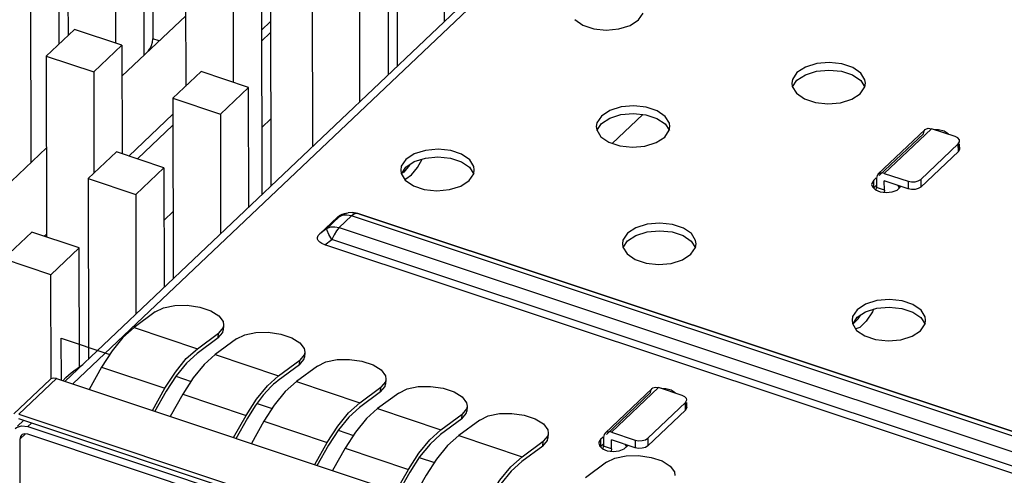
# Model space of a CAD drawing. Extents: x 0 to 1189, y 0 to 841.
# Tile 67 of 256: x 537.75 to 547.1, y 312.28 to 316.6. Entities that reach past the tile are written whole.
import ezdxf

# ---------------------------------------------------------------- set-up
doc = ezdxf.new("R2010")
doc.units = 0
doc.header["$LTSCALE"] = 65.395
doc.layers.get('0').update_dxf_attribs({"linetype": 'CONTINUOUS'})

msp = doc.modelspace()

# ---------------------------------------------------------------- linework, layer by layer
at = {"color": 6, "linetype": 'Continuous'}
for p, q in [((548.969, 323.3986), (538.1766, 313.1701)), ((549.0891, 323.4162), (538.2517, 313.1452)), ((543.6268, 316.6021), (543.67, 316.6664)), ((543.5466, 316.5498), (543.6268, 316.6021)), ((545.1312, 316.1016), (545.0881, 316.0373)), ((545.1314, 316.0292), (545.2111, 316.0814)), ((545.0881, 316.0373), (545.0823, 316.0006)), ((545.0823, 316.0006), (545.0868, 315.969)), ((545.0868, 315.969), (545.1263, 315.9053)), ((545.0889, 315.9656), (545.1314, 316.0292)), ((545.733, 315.9014), (545.7761, 315.9657)), ((545.7367, 316.0267), (545.7773, 315.9626)), ((545.7761, 315.9657), (545.782, 316.0023)), ((545.6528, 315.849), (545.733, 315.9014)), ((543.2735, 315.6894), (543.2304, 315.6251)), ((543.3759, 315.4299), (543.6659, 315.7047)), ((543.2304, 315.6251), (543.2246, 315.5884)), ((543.2246, 315.5884), (543.2291, 315.5568)), ((543.2312, 315.5534), (543.2737, 315.617)), ((543.2737, 315.617), (543.3534, 315.6691)), ((543.879, 315.6145), (543.9196, 315.5504)), ((543.9184, 315.5535), (543.9243, 315.5901)), ((543.2291, 315.5568), (543.2686, 315.4931)), ((543.8753, 315.4892), (543.9184, 315.5535)), ((545.9012, 315.1364), (546.3482, 315.56)), ((546.3332, 315.5215), (545.9133, 315.1236)), ((546.4082, 315.5689), (545.9612, 315.1452)), ((546.3483, 315.56), (546.3551, 315.5654)), ((546.3551, 315.5654), (546.3793, 315.5729)), ((546.3793, 315.5729), (546.4082, 315.5689)), ((546.6339, 315.4938), (546.4082, 315.5689)), ((546.4774, 315.5578), (546.4406, 315.5581)), ((546.6595, 315.4809), (546.6339, 315.4938)), ((543.7951, 315.4368), (543.8753, 315.4892)), ((546.6644, 315.4264), (546.3068, 315.0875)), ((546.674, 315.4637), (546.6595, 315.4809)), ((546.6646, 315.354), (546.6644, 315.4264)), ((546.6767, 315.4516), (546.674, 315.4637)), ((546.6769, 315.3793), (546.6768, 315.4264)), ((546.307, 315.0151), (546.6646, 315.354)), ((546.676, 315.3723), (546.6646, 315.354)), ((546.6768, 315.3793), (546.676, 315.3723)), ((541.3727, 315.2128), (541.3669, 315.1762)), ((541.4158, 315.2772), (541.3727, 315.2128)), ((541.4509, 315.2241), (541.3956, 315.1574)), ((541.416, 315.2048), (541.4957, 315.2569)), ((541.4541, 315.2297), (541.4509, 315.2241)), ((541.3669, 315.1762), (541.3714, 315.1446)), ((541.3714, 315.1446), (541.4109, 315.0809)), ((541.3956, 315.1574), (541.3731, 315.1418)), ((541.3735, 315.1412), (541.416, 315.2048)), ((541.4153, 315.0941), (541.4708, 315.1323)), ((542.0176, 315.0769), (542.0607, 315.1413)), ((542.0213, 315.2023), (542.0619, 315.1382)), ((542.0607, 315.1413), (542.0666, 315.1779)), ((545.9612, 315.1452), (546.1869, 315.0701)), ((541.4036, 315.0926), (541.4153, 315.0941)), ((541.9374, 315.0246), (542.0176, 315.0769)), ((545.8419, 315.049), (545.8411, 315.0402)), ((545.8411, 315.0402), (545.8477, 315.0163)), ((545.8607, 315.0804), (545.8419, 315.049)), ((545.8607, 315.0804), (545.8828, 315.1014)), ((545.8609, 315.0081), (545.8607, 315.0804)), ((545.8863, 315.0322), (545.8609, 315.0081)), ((545.8862, 315.0979), (545.8864, 315.0111)), ((546.1871, 314.9978), (545.9614, 315.0729)), ((545.9616, 314.986), (545.9614, 315.0729)), ((546.0885, 315.0306), (546.1033, 315.0067)), ((546.1033, 315.0067), (546.1033, 315.0256)), ((546.1869, 315.0701), (546.1871, 314.9978)), ((546.3068, 315.0875), (546.307, 315.0151)), ((545.8477, 315.0163), (545.8763, 314.9881)), ((545.8763, 314.9881), (545.9225, 314.9688)), ((545.8831, 314.9852), (545.8864, 315.0111)), ((545.9616, 314.986), (545.8864, 315.0111)), ((545.9225, 314.9688), (545.9793, 314.9617)), ((545.9616, 314.986), (545.9589, 314.9643)), ((545.9793, 314.9617), (546.0364, 314.9682)), ((546.0364, 314.9682), (546.0835, 314.9869)), ((546.0835, 314.9869), (546.1133, 315.0148)), ((546.1133, 315.0148), (546.1154, 315.0216)), ((540.7826, 314.7326), (540.8402, 314.764)), ((540.8168, 314.7465), (540.7826, 314.7326)), ((540.8567, 314.7491), (540.8168, 314.7465)), ((540.8402, 314.764), (540.8687, 314.771)), ((540.8447, 314.7671), (540.8615, 314.7691)), ((540.8448, 314.7671), (540.8688, 314.7711)), ((540.8995, 314.7403), (540.8567, 314.7491)), ((540.9072, 314.7734), (540.8687, 314.771)), ((540.925, 314.759), (540.8995, 314.7403)), ((540.905, 314.7734), (540.9536, 314.7629)), ((540.9603, 314.7638), (540.9072, 314.7734)), ((573.4711, 303.9474), (540.9605, 314.7638)), ((540.9692, 314.7595), (540.9606, 314.7637)), ((540.9692, 314.7595), (573.4709, 303.9461)), ((540.5996, 314.5723), (540.7657, 314.7298)), ((540.6661, 314.6222), (540.7826, 314.7326)), ((540.7657, 314.7298), (540.7826, 314.7326)), ((540.783, 314.6299), (540.8995, 314.7403)), ((573.41, 303.9239), (540.8995, 314.7403)), ((540.5844, 314.5542), (540.5996, 314.5723)), ((540.6661, 314.6222), (540.5996, 314.5723)), ((540.6661, 314.6222), (540.7003, 314.6361)), ((540.7136, 314.5173), (540.6853, 314.5651)), ((540.7003, 314.6361), (540.7402, 314.6387)), ((540.7339, 314.5619), (540.7136, 314.5173)), ((540.7576, 314.6003), (540.7339, 314.5619)), ((540.7402, 314.6387), (540.783, 314.6299)), ((540.783, 314.6299), (540.7576, 314.6003)), ((540.783, 314.6299), (573.2935, 303.8135)), ((543.522, 314.5764), (543.4789, 314.5121)), ((543.5222, 314.5041), (543.6019, 314.5562)), ((540.5843, 314.5062), (540.5775, 314.5212)), ((540.6471, 314.4675), (540.7136, 314.5173)), ((573.2411, 303.6233), (540.6471, 314.4675)), ((573.2241, 303.701), (540.7136, 314.5173)), ((543.4789, 314.5121), (543.473, 314.4755)), ((543.473, 314.4755), (543.4775, 314.4439)), ((543.4796, 314.4405), (543.5222, 314.5041)), ((544.1275, 314.5015), (544.1681, 314.4375)), ((544.1669, 314.4405), (544.1727, 314.4772)), ((543.4775, 314.4439), (543.5171, 314.3802)), ((544.0435, 314.3239), (544.1238, 314.3762)), ((544.1238, 314.3762), (544.1669, 314.4405)), ((545.7034, 313.8507), (545.6603, 313.7864)), ((545.7035, 313.7783), (545.7833, 313.8304)), ((545.6603, 313.7864), (545.6544, 313.7497)), ((545.6544, 313.7497), (545.6589, 313.7181)), ((545.6589, 313.7181), (545.6984, 313.6544)), ((545.661, 313.7147), (545.7035, 313.7783)), ((545.6611, 313.7146), (545.7134, 313.7638)), ((545.7134, 313.7638), (545.7373, 313.8004)), ((545.79, 313.7405), (545.728, 313.6813)), ((546.3051, 313.6505), (546.3482, 313.7148)), ((546.3088, 313.7758), (546.3494, 313.7117)), ((546.3482, 313.7148), (546.3541, 313.7514)), ((545.728, 313.6813), (545.6903, 313.6675)), ((546.2249, 313.5981), (546.3051, 313.6505)), ((543.3085, 312.6792), (543.7555, 313.1028)), ((543.7405, 313.0643), (543.3206, 312.6664)), ((543.8156, 313.1117), (543.3686, 312.688)), ((543.7556, 313.1028), (543.7624, 313.1082)), ((543.7624, 313.1082), (543.7866, 313.1157)), ((543.7866, 313.1157), (543.8156, 313.1117)), ((544.0412, 313.0366), (543.8156, 313.1117)), ((543.8847, 313.1006), (543.848, 313.1009)), ((544.0718, 312.9692), (543.7141, 312.6303)), ((544.0668, 313.0237), (544.0412, 313.0366)), ((544.0813, 313.0065), (544.0668, 313.0237)), ((544.0719, 312.8969), (544.0718, 312.9692)), ((544.084, 312.9944), (544.0813, 313.0065)), ((544.0842, 312.9221), (544.0841, 312.9692)), ((543.7143, 312.5579), (544.0719, 312.8969)), ((544.0833, 312.9151), (544.0719, 312.8969)), ((544.0842, 312.9221), (544.0833, 312.9151)), ((537.7851, 312.7991), (537.7269, 312.7439)), ((537.8602, 312.7741), (537.8243, 312.7402)), ((537.8243, 312.7402), (571.8989, 301.4034)), ((543.3686, 312.688), (543.5942, 312.6129)), ((537.8026, 312.6709), (537.7494, 312.6205)), ((537.7494, 312.6205), (537.7646, 305.6021)), ((571.8991, 301.331), (537.8245, 312.6678)), ((543.2493, 312.5918), (543.2484, 312.583)), ((543.268, 312.6233), (543.2493, 312.5918)), ((543.268, 312.6233), (543.2902, 312.6442)), ((543.2682, 312.5509), (543.268, 312.6233)), ((543.2935, 312.6407), (543.2937, 312.5539)), ((543.5944, 312.5406), (543.3687, 312.6157)), ((543.3689, 312.5288), (543.3687, 312.6157)), ((543.5942, 312.6129), (543.5944, 312.5406)), ((543.7141, 312.6303), (543.7143, 312.5579)), ((543.2484, 312.583), (543.255, 312.5591)), ((543.255, 312.5591), (543.2836, 312.5309)), ((543.2936, 312.575), (543.2682, 312.5509)), ((543.2836, 312.5309), (543.3299, 312.5116)), ((543.2905, 312.528), (543.2937, 312.5539)), ((543.3689, 312.5288), (543.2937, 312.5539)), ((543.3299, 312.5116), (543.3866, 312.5045)), ((543.3689, 312.5288), (543.3662, 312.5071)), ((543.3866, 312.5045), (543.4437, 312.511)), ((543.4437, 312.511), (543.4908, 312.5297)), ((543.4908, 312.5297), (543.5207, 312.5576)), ((543.4958, 312.5734), (543.5107, 312.5495)), ((543.5107, 312.5495), (543.5106, 312.5685)), ((543.5207, 312.5576), (543.5227, 312.5644))]:
    msp.add_line(p, q, dxfattribs=at)
at = {"color": 7, "linetype": 'Continuous'}
for p, q in [((539.0062, 319.6778), (539.0133, 316.4218)), ((538.9211, 319.0192), (538.9271, 316.2644)), ((538.2016, 318.9152), (538.2069, 316.4546)), ((538.6529, 318.765), (538.6581, 316.3822)), ((538.1165, 318.2566), (538.1206, 316.3727)), ((540.1272, 318.2745), (540.1343, 315.0255)), ((537.8483, 318.0025), (537.8543, 315.2477)), ((541.3308, 317.8741), (541.3345, 316.163)), ((541.7845, 316.5895), (541.7821, 317.724)), ((540.0421, 317.616), (540.0479, 314.9437)), ((539.3226, 317.5119), (539.326, 315.9741)), ((539.7739, 317.3618), (539.7769, 316.01)), ((541.2457, 317.2156), (541.2481, 316.0811)), ((540.5261, 317.1115), (540.5298, 315.4004)), ((540.9799, 315.8269), (540.9775, 316.9614)), ((538.7196, 316.0678), (539.3245, 316.6411)), ((540.0446, 316.5037), (540.1309, 316.5856)), ((538.2677, 316.5121), (537.9995, 316.2579)), ((538.719, 316.362), (538.2677, 316.5121)), ((540.0448, 316.3991), (540.1311, 316.4809)), ((538.4508, 316.1078), (538.719, 316.362)), ((538.719, 316.362), (538.7212, 315.3309)), ((539.0724, 316.4022), (539.0133, 316.4218)), ((537.9995, 316.2579), (538.4508, 316.1078)), ((537.9995, 316.2579), (538.0032, 314.5396)), ((538.4508, 316.1078), (538.4529, 315.1466)), ((539.4712, 316.1117), (539.203, 315.8575)), ((539.9225, 315.9616), (539.4712, 316.1117)), ((539.9225, 315.9616), (539.6543, 315.7074)), ((539.925, 314.8271), (539.9225, 315.9616)), ((539.203, 315.8575), (539.6543, 315.7074)), ((539.203, 315.8575), (539.2067, 314.1464)), ((538.7848, 315.3098), (539.2033, 315.7065)), ((539.6543, 315.7074), (539.6568, 314.5729)), ((538.8667, 315.2826), (539.2035, 315.6018)), ((540.0466, 315.581), (540.1329, 315.6628)), ((537.1104, 314.5427), (538.0014, 315.3871)), ((538.6666, 315.3491), (538.3984, 315.0949)), ((539.1179, 315.199), (538.6666, 315.3491)), ((539.1179, 315.199), (538.8497, 314.9448)), ((539.1179, 315.199), (539.1203, 314.0645)), ((538.3984, 315.0949), (538.8497, 314.9448)), ((538.3984, 315.0949), (538.4021, 313.3838)), ((538.8497, 314.9448), (538.8521, 313.8104)), ((539.119, 314.7019), (539.2053, 314.7837)), ((537.8619, 314.5866), (537.5937, 314.3324)), ((538.3133, 314.4364), (537.8619, 314.5866)), ((537.9802, 314.5472), (538.0031, 314.569)), ((538.3133, 314.4364), (538.0451, 314.1822)), ((538.3157, 313.3091), (538.3133, 314.4364)), ((538.0451, 314.1822), (537.5937, 314.3324)), ((538.0472, 313.1946), (538.0451, 314.1822)), ((539.0354, 313.8289), (538.8344, 313.6807)), ((539.6804, 313.7373), (539.6852, 313.7035)), ((538.8344, 313.6807), (538.7288, 313.5859)), ((538.8344, 313.6807), (539.4361, 313.4805)), ((539.4361, 313.4805), (539.6372, 313.6287)), ((539.6338, 313.5824), (539.6765, 313.6334)), ((539.6338, 313.5824), (539.6372, 313.6287)), ((539.6799, 313.68), (539.6372, 313.6287)), ((539.6765, 313.6334), (539.6819, 313.6572)), ((539.6852, 313.7035), (539.6799, 313.68)), ((539.6854, 313.7035), (539.682, 313.6572)), ((539.6338, 313.5824), (539.4328, 313.4342)), ((539.8064, 313.5724), (539.6054, 313.4242)), ((540.4562, 313.447), (540.4509, 313.4235)), ((540.4564, 313.447), (540.453, 313.4007)), ((539.6054, 313.4242), (539.4998, 313.3294)), ((539.6054, 313.4242), (540.2071, 313.224)), ((540.2071, 313.224), (540.4082, 313.3722)), ((540.4048, 313.3259), (540.4475, 313.3769)), ((540.4048, 313.3259), (540.4082, 313.3722)), ((540.4509, 313.4235), (540.4082, 313.3722)), ((540.4475, 313.3769), (540.4529, 313.4007)), ((538.263, 313.2713), (538.347, 313.3316)), ((538.5261, 313.3043), (538.4063, 313.0937)), ((538.5261, 313.3043), (539.1279, 313.1041)), ((540.4048, 313.3259), (540.2038, 313.1777)), ((540.5774, 313.3159), (540.3764, 313.1677)), ((537.6932, 312.8627), (538.0363, 313.188)), ((537.7388, 312.8579), (538.0964, 313.1968)), ((538.0964, 313.1968), (572.4117, 301.78)), ((538.1582, 313.1763), (538.1863, 313.2082)), ((539.2336, 313.2233), (539.1399, 313.0766)), ((540.3764, 313.1677), (540.2708, 313.0728)), ((540.3764, 313.1677), (540.9781, 312.9675)), ((541.2219, 313.167), (541.1792, 313.1157)), ((541.2272, 313.1905), (541.2219, 313.167)), ((541.2274, 313.1905), (541.224, 313.1441)), ((539.008, 312.8935), (539.1279, 313.1041)), ((539.1399, 313.0766), (539.029, 312.8816)), ((541.1758, 313.0694), (540.9748, 312.9211)), ((540.9781, 312.9675), (541.1792, 313.1157)), ((541.3484, 313.0594), (541.1474, 312.9112)), ((541.1758, 313.0694), (541.2185, 313.1204)), ((541.1758, 313.0694), (541.1792, 313.1157)), ((541.2185, 313.1204), (541.2239, 313.1442)), ((539.2971, 313.0478), (539.1773, 312.8372)), ((539.2971, 313.0478), (539.8989, 312.8476)), ((539.9835, 312.9368), (539.9109, 312.8201)), ((541.1474, 312.9112), (541.0418, 312.8163)), ((541.1474, 312.9112), (541.7491, 312.711)), ((541.9929, 312.9105), (541.9502, 312.8592)), ((541.9895, 312.8639), (541.9949, 312.8876)), ((541.9982, 312.9339), (541.9929, 312.9105)), ((541.9984, 312.9339), (541.995, 312.8876)), ((537.7388, 312.8579), (572.0541, 301.4411)), ((572.0542, 301.3976), (537.7389, 312.8145)), ((539.779, 312.637), (539.8989, 312.8476)), ((539.9109, 312.8201), (539.8, 312.6251)), ((540.0681, 312.7913), (539.9483, 312.5807)), ((540.0681, 312.7913), (540.6699, 312.5911)), ((541.9468, 312.8128), (541.7458, 312.6646)), ((541.7491, 312.711), (541.9502, 312.8592)), ((542.1194, 312.8029), (541.9184, 312.6546)), ((541.9468, 312.8128), (541.9895, 312.8639)), ((541.9468, 312.8128), (541.9502, 312.8592)), ((540.7756, 312.7103), (540.6819, 312.5636)), ((540.55, 312.3805), (540.6699, 312.5911)), ((541.9184, 312.6546), (541.8128, 312.5598)), ((541.9184, 312.6546), (542.5202, 312.4544)), ((542.5202, 312.4544), (542.7212, 312.6027)), ((542.7178, 312.5563), (542.7605, 312.6074)), ((542.7178, 312.5563), (542.7212, 312.6027)), ((542.7639, 312.6539), (542.7212, 312.6027)), ((542.7605, 312.6074), (542.7659, 312.6311)), ((542.7692, 312.6774), (542.7639, 312.6539)), ((542.7694, 312.6774), (542.766, 312.6311)), ((540.6819, 312.5636), (540.571, 312.3686)), ((540.8391, 312.5348), (540.7193, 312.3242)), ((540.8391, 312.5348), (541.4409, 312.3346)), ((542.7178, 312.5563), (542.5168, 312.4081)), ((541.5466, 312.4538), (541.4529, 312.3071)), ((541.3211, 312.124), (541.4409, 312.3346)), ((543.323, 312.4024), (543.1219, 312.2542)), ((543.968, 312.3108), (543.9728, 312.277)), ((541.4529, 312.3071), (541.342, 312.1121)), ((541.6101, 312.2783), (541.4903, 312.0677))]:
    msp.add_line(p, q, dxfattribs=at)
at = {"color": 4, "linetype": 'Continuous'}
for p, q in [((538.1429, 313.5801), (538.6042, 313.4266)), ((538.1438, 313.1811), (538.1429, 313.5801)), ((539.2304, 313.2183), (539.3752, 313.1701)), ((540.0021, 312.9615), (540.1462, 312.9136)), ((540.7724, 312.7053), (540.9172, 312.6571)), ((541.5434, 312.4488), (541.6882, 312.4006))]:
    msp.add_line(p, q, dxfattribs=at)
at = {"color": 6, "linetype": 'Continuous'}
for points in [[(543.0201, 316.606), (543.0966, 316.5532), (543.2007, 316.5182), (543.3198, 316.5054), (543.4394, 316.5162), (543.5466, 316.5498)], [(545.782, 316.0023), (545.7775, 316.0339), (545.7379, 316.0976), (545.6615, 316.1505), (545.5574, 316.1854), (545.4383, 316.1983), (545.3187, 316.1875), (545.2114, 316.1539), (545.1312, 316.1016)], [(545.2111, 316.0814), (545.3171, 316.1148), (545.4356, 316.1259), (545.5549, 316.1137), (545.6595, 316.0792), (545.7367, 316.0267)], [(545.1263, 315.9053), (545.2028, 315.8525), (545.3069, 315.8175), (545.426, 315.8047), (545.5455, 315.8154), (545.6528, 315.849)], [(543.9243, 315.5901), (543.9198, 315.6217), (543.8802, 315.6854), (543.8038, 315.7383), (543.6997, 315.7732), (543.5806, 315.7861), (543.461, 315.7753), (543.3537, 315.7417), (543.2735, 315.6894)], [(543.3534, 315.6691), (543.4594, 315.7026), (543.5779, 315.7137), (543.6972, 315.7014), (543.8018, 315.667), (543.879, 315.6145)], [(543.2686, 315.4931), (543.3451, 315.4403), (543.4492, 315.4053), (543.5683, 315.3925), (543.6878, 315.4032), (543.7951, 315.4368)], [(546.3332, 315.5215), (546.3389, 315.5475), (546.3483, 315.56)], [(546.5708, 315.5148), (546.5681, 315.5197), (546.5297, 315.5442), (546.4774, 315.5578)], [(546.6596, 315.4085), (546.6742, 315.3913), (546.6768, 315.3793)], [(546.6644, 315.4264), (546.6758, 315.4447), (546.6767, 315.4516)], [(542.0666, 315.1779), (542.0621, 315.2095), (542.0225, 315.2732), (541.9461, 315.3261), (541.842, 315.361), (541.7229, 315.3738), (541.6033, 315.3631), (541.496, 315.3295), (541.4158, 315.2772)], [(541.4708, 315.1323), (541.5262, 315.1991), (541.5723, 315.2811)], [(541.4957, 315.2569), (541.6017, 315.2904), (541.7202, 315.3015), (541.8395, 315.2892), (541.9441, 315.2547), (542.0213, 315.2023)], [(545.9013, 315.1364), (545.8919, 315.1239), (545.8862, 315.0979)], [(545.9612, 315.1452), (545.9322, 315.1493), (545.9081, 315.1417), (545.9013, 315.1364)], [(541.4109, 315.0809), (541.4874, 315.028), (541.5915, 314.9931), (541.7106, 314.9803), (541.8301, 314.991), (541.9374, 315.0246)], [(546.1869, 315.0701), (546.2194, 315.0638), (546.2532, 315.0649), (546.2838, 315.0731), (546.3068, 315.0875)], [(546.307, 315.0151), (546.2839, 315.0007), (546.2533, 314.9925), (546.2195, 314.9914), (546.1871, 314.9978)], [(540.7657, 314.7298), (540.7866, 314.7459), (540.8097, 314.7575), (540.8348, 314.7652), (540.8447, 314.7671)], [(540.9605, 314.7638), (540.9488, 314.7655), (540.925, 314.759)], [(544.1727, 314.4772), (544.1682, 314.5088), (544.1287, 314.5725), (544.0522, 314.6253), (543.9481, 314.6603), (543.829, 314.6731), (543.7095, 314.6624), (543.6022, 314.6288), (543.522, 314.5764)], [(540.6853, 314.5651), (540.6688, 314.6015), (540.6661, 314.6222)], [(543.6019, 314.5562), (543.7079, 314.5897), (543.8264, 314.6008), (543.9456, 314.5885), (544.0502, 314.554), (544.1275, 314.5015)], [(540.5775, 314.5212), (540.5774, 314.5372), (540.5844, 314.5542)], [(540.6471, 314.4675), (540.6185, 314.4792), (540.5979, 314.4921), (540.5843, 314.5062)], [(543.5171, 314.3802), (543.5935, 314.3273), (543.6976, 314.2924), (543.8167, 314.2795), (543.9363, 314.2903), (544.0435, 314.3239)], [(546.3541, 313.7514), (546.3496, 313.783), (546.3101, 313.8467), (546.2336, 313.8996), (546.1295, 313.9345), (546.0104, 313.9474), (545.8909, 313.9366), (545.7836, 313.903), (545.7034, 313.8507)], [(545.7833, 313.8304), (545.8892, 313.8639), (546.0077, 313.875), (546.127, 313.8627), (546.2316, 313.8283), (546.3088, 313.7758)], [(545.8584, 313.8542), (545.8481, 313.8303), (545.79, 313.7405)], [(545.6984, 313.6544), (545.7749, 313.6016), (545.879, 313.5666), (545.9981, 313.5538), (546.1176, 313.5645), (546.2249, 313.5981)], [(543.7405, 313.0643), (543.7463, 313.0903), (543.7556, 313.1028)], [(543.9781, 313.0576), (543.9754, 313.0625), (543.937, 313.087), (543.8847, 313.1006)], [(544.0718, 312.9692), (544.0832, 312.9875), (544.084, 312.9944)], [(544.0669, 312.9513), (544.0815, 312.9341), (544.0842, 312.9221)], [(537.7044, 312.7225), (537.7181, 312.7332), (537.7664, 312.7483), (537.8243, 312.7402)], [(543.3686, 312.688), (543.3396, 312.6921), (543.3154, 312.6845), (543.3086, 312.6792)], [(537.7645, 312.659), (537.7552, 312.6464), (537.7494, 312.6205)], [(537.8245, 312.6678), (537.7955, 312.6719), (537.7714, 312.6643), (537.7645, 312.659)], [(543.3086, 312.6792), (543.2993, 312.6667), (543.2935, 312.6407)], [(543.5942, 312.6129), (543.6267, 312.6066), (543.6605, 312.6077), (543.6911, 312.6159), (543.7141, 312.6303)], [(543.7143, 312.5579), (543.6912, 312.5435), (543.6607, 312.5353), (543.6268, 312.5342), (543.5944, 312.5406)]]:
    msp.add_lwpolyline(points, dxfattribs=at)
at = {"color": 7, "linetype": 'Continuous'}
for points in [[(538.9687, 316.3071), (538.986, 316.329), (539.0003, 316.3583), (539.0099, 316.3906), (539.0133, 316.4218)], [(539.0354, 313.8289), (539.1147, 313.8678), (539.2202, 313.8896), (539.3384, 313.8922), (539.4575, 313.8753), (539.5621, 313.8407), (539.6395, 313.7928), (539.6804, 313.7373)], [(539.8064, 313.5724), (539.8857, 313.6112), (539.9912, 313.6331), (540.1094, 313.6357), (540.2285, 313.6188), (540.3331, 313.5842), (540.4105, 313.5363), (540.4514, 313.4808), (540.4562, 313.447)], [(538.7288, 313.5859), (538.6247, 313.4588), (538.5261, 313.3043)], [(539.1279, 313.1041), (539.2264, 313.2586), (539.3305, 313.3857), (539.4361, 313.4805)], [(539.4328, 313.4342), (539.3325, 313.3441), (539.2336, 313.2233)], [(540.5774, 313.3159), (540.6567, 313.3547), (540.7622, 313.3766), (540.8804, 313.3792), (540.9995, 313.3623), (541.1041, 313.3277), (541.1815, 313.2798), (541.2225, 313.2242), (541.2272, 313.1905)], [(538.1863, 313.2082), (538.2102, 313.2299), (538.2358, 313.2509), (538.263, 313.2713)], [(539.4998, 313.3294), (539.3957, 313.2022), (539.2971, 313.0478)], [(538.0964, 313.1968), (538.0674, 313.2009), (538.0432, 313.1933), (538.0364, 313.188)], [(539.8989, 312.8476), (539.9974, 313.002), (540.1015, 313.1291), (540.2071, 313.224)], [(540.2038, 313.1777), (540.182, 313.1608), (540.1601, 313.1424), (540.1381, 313.1223)], [(540.1381, 313.1223), (540.0599, 313.0384), (539.9835, 312.9368)], [(540.2708, 313.0728), (540.1667, 312.9457), (540.0681, 312.7913)], [(541.3484, 313.0594), (541.4277, 313.0982), (541.5333, 313.1201), (541.6514, 313.1226), (541.7705, 313.1057), (541.8751, 313.0712), (541.9525, 313.0232), (541.9935, 312.9677), (541.9982, 312.9339)], [(540.6699, 312.5911), (540.7684, 312.7455), (540.8726, 312.8726), (540.9781, 312.9675)], [(540.9748, 312.9211), (540.8745, 312.831), (540.7756, 312.7103)], [(541.0418, 312.8163), (540.9377, 312.6892), (540.8391, 312.5348)], [(542.1194, 312.8029), (542.1987, 312.8417), (542.3043, 312.8635), (542.4224, 312.8661), (542.5415, 312.8492), (542.6461, 312.8147), (542.7235, 312.7667), (542.7645, 312.7112), (542.7692, 312.6774)], [(541.4409, 312.3346), (541.5394, 312.489), (541.6436, 312.6161), (541.7491, 312.711)], [(541.7458, 312.6646), (541.6455, 312.5745), (541.5466, 312.4538)], [(541.8128, 312.5598), (541.7087, 312.4327), (541.6101, 312.2783)], [(542.2119, 312.0781), (542.3104, 312.2325), (542.4146, 312.3596), (542.5202, 312.4544)], [(542.5168, 312.4081), (542.4165, 312.318), (542.3176, 312.1973)], [(543.323, 312.4024), (543.4022, 312.4413), (543.5078, 312.4631), (543.6259, 312.4657), (543.745, 312.4488), (543.8497, 312.4143), (543.927, 312.3663), (543.968, 312.3108)]]:
    msp.add_lwpolyline(points, dxfattribs=at)

doc.saveas('drawing.dxf')
